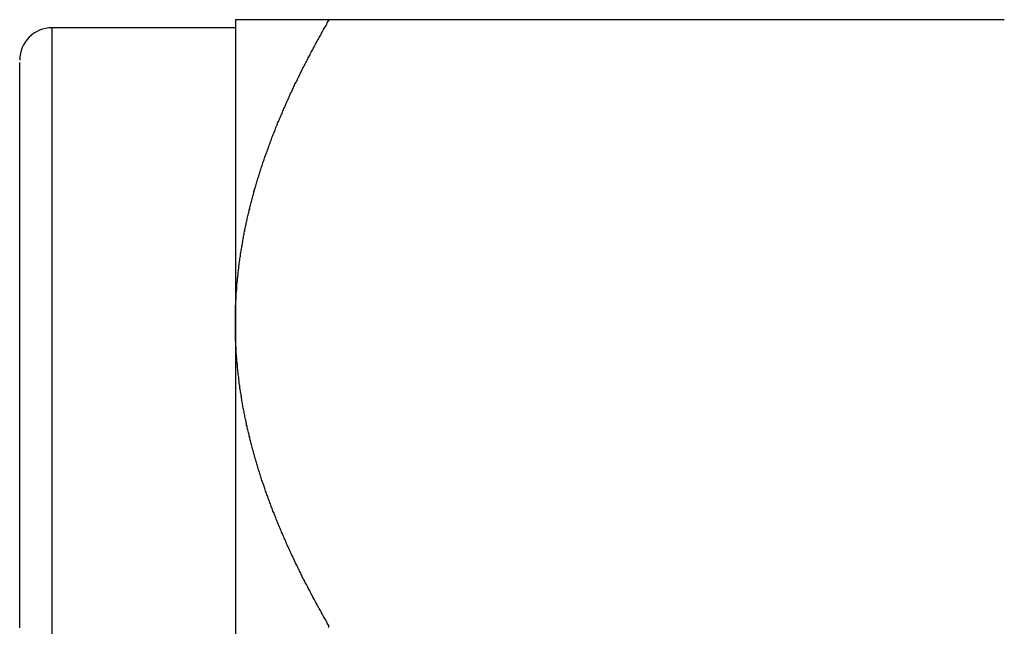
# Model space of a CAD drawing. Extents: x 7.6 to 27.1, y 2.7 to 20.5.
# Tile 39 of 136: x 13.737 to 14.193, y 15.684 to 15.965. Entities that reach past the tile are written whole.
import ezdxf

# ---------------------------------------------------------------- set-up
doc = ezdxf.new("R2010")
doc.units = 0
doc.layers.get('0').update_dxf_attribs({"linetype": 'CONTINUOUS'})

msp = doc.modelspace()

# ---------------------------------------------------------------- linework, layer by layer
at = {"color": 7, "linetype": 'CONTINUOUS'}
for p, q in [((13.83698, 15.96502), (13.83698, 15.8244)), ((14.19347, 15.96502), (13.88048, 15.96502)), ((13.83698, 15.96127), (13.75198, 15.96127)), ((13.83698, 15.8244), (13.83698, 15.54315))]:
    msp.add_line(p, q, dxfattribs=at)
at = {"color": 8, "linetype": 'CONTINUOUS'}
msp.add_line((13.75198, 15.40627), (13.75198, 15.96127), dxfattribs=at)
at = {"color": 7}
for points in [[(13.837, 15.8244, 0), (13.837, 15.825, 0), (13.837, 15.8256, 0), (13.837, 15.8261, 0), (13.837, 15.8267, 0), (13.837, 15.8273, 0), (13.837, 15.8279, 0), (13.837, 15.8285, 0), (13.837, 15.829, 0), (13.837, 15.8296, 0), (13.8371, 15.8302, 0), (13.8371, 15.8308, 0), (13.8371, 15.8314, 0), (13.8371, 15.8319, 0), (13.8371, 15.8325, 0), (13.8372, 15.8331, 0), (13.8372, 15.8337, 0), (13.8372, 15.8342, 0), (13.8372, 15.8348, 0), (13.8373, 15.8354, 0), (13.8373, 15.836, 0), (13.8373, 15.8365, 0), (13.8374, 15.8371, 0), (13.8374, 15.8377, 0), (13.8374, 15.8383, 0), (13.8375, 15.8388, 0), (13.8375, 15.8394, 0), (13.8376, 15.84, 0), (13.8376, 15.8406, 0), (13.8376, 15.8411, 0), (13.8377, 15.8417, 0), (13.8377, 15.8423, 0), (13.8378, 15.8429, 0), (13.8378, 15.8434, 0), (13.8379, 15.844, 0), (13.8379, 15.8446, 0), (13.838, 15.8452, 0), (13.8381, 15.8457, 0), (13.8381, 15.8463, 0), (13.8382, 15.8469, 0), (13.8382, 15.8474, 0), (13.8383, 15.848, 0), (13.8384, 15.8486, 0), (13.8384, 15.8492, 0), (13.8385, 15.8497, 0), (13.8386, 15.8503, 0), (13.8386, 15.8509, 0), (13.8387, 15.8514, 0), (13.8388, 15.852, 0), (13.8389, 15.8526, 0), (13.8389, 15.8532, 0), (13.839, 15.8537, 0), (13.8391, 15.8543, 0), (13.8392, 15.8549, 0), (13.8393, 15.8554, 0), (13.8393, 15.856, 0), (13.8394, 15.8566, 0), (13.8395, 15.8571, 0), (13.8396, 15.8577, 0), (13.8397, 15.8583, 0), (13.8398, 15.8588, 0), (13.8399, 15.8594, 0), (13.84, 15.86, 0), (13.8401, 15.8605, 0), (13.8402, 15.8611, 0), (13.8403, 15.8617, 0), (13.8404, 15.8622, 0), (13.8405, 15.8628, 0), (13.8406, 15.8634, 0), (13.8407, 15.8639, 0), (13.8408, 15.8645, 0), (13.8409, 15.8651, 0), (13.841, 15.8656, 0), (13.8411, 15.8662, 0), (13.8412, 15.8668, 0), (13.8413, 15.8673, 0), (13.8414, 15.8679, 0), (13.8415, 15.8684, 0), (13.8417, 15.869, 0), (13.8418, 15.8696, 0), (13.8419, 15.8701, 0), (13.842, 15.8707, 0), (13.8421, 15.8713, 0), (13.8423, 15.8718, 0), (13.8424, 15.8724, 0), (13.8425, 15.8729, 0), (13.8426, 15.8735, 0), (13.8428, 15.8741, 0), (13.8429, 15.8746, 0), (13.843, 15.8752, 0), (13.8432, 15.8758, 0), (13.8433, 15.8763, 0), (13.8434, 15.8769, 0), (13.8436, 15.8774, 0), (13.8437, 15.878, 0), (13.8438, 15.8786, 0), (13.844, 15.8791, 0), (13.8441, 15.8797, 0), (13.8443, 15.8802, 0), (13.8444, 15.8808, 0), (13.8446, 15.8814, 0), (13.8447, 15.8819, 0), (13.8449, 15.8825, 0), (13.845, 15.883, 0), (13.8452, 15.8836, 0), (13.8453, 15.8841, 0), (13.8455, 15.8847, 0), (13.8456, 15.8853, 0), (13.8458, 15.8858, 0), (13.8459, 15.8864, 0), (13.8461, 15.8869, 0), (13.8463, 15.8875, 0), (13.8464, 15.888, 0), (13.8466, 15.8886, 0), (13.8467, 15.8892, 0), (13.8469, 15.8897, 0), (13.8471, 15.8903, 0), (13.8472, 15.8908, 0), (13.8474, 15.8914, 0), (13.8476, 15.8919, 0), (13.8478, 15.8925, 0), (13.8479, 15.893, 0), (13.8481, 15.8936, 0), (13.8483, 15.8942, 0), (13.8485, 15.8947, 0), (13.8486, 15.8953, 0), (13.8488, 15.8958, 0), (13.849, 15.8964, 0), (13.8492, 15.8969, 0), (13.8494, 15.8975, 0), (13.8495, 15.898, 0), (13.8497, 15.8986, 0), (13.8499, 15.8991, 0), (13.8501, 15.8997, 0), (13.8503, 15.9002, 0), (13.8505, 15.9008, 0), (13.8507, 15.9014, 0), (13.8509, 15.9019, 0), (13.8511, 15.9025, 0), (13.8513, 15.903, 0), (13.8515, 15.9036, 0), (13.8517, 15.9041, 0), (13.8519, 15.9047, 0), (13.8521, 15.9052, 0), (13.8523, 15.9058, 0), (13.8525, 15.9063, 0), (13.8527, 15.9069, 0), (13.8529, 15.9074, 0), (13.8531, 15.908, 0), (13.8533, 15.9085, 0), (13.8535, 15.9091, 0), (13.8537, 15.9096, 0), (13.8539, 15.9102, 0), (13.8541, 15.9107, 0), (13.8543, 15.9113, 0), (13.8545, 15.9118, 0), (13.8548, 15.9124, 0), (13.855, 15.9129, 0), (13.8552, 15.9134, 0), (13.8554, 15.914, 0), (13.8556, 15.9145, 0), (13.8558, 15.9151, 0), (13.8561, 15.9156, 0), (13.8563, 15.9162, 0), (13.8565, 15.9167, 0), (13.8567, 15.9173, 0), (13.857, 15.9178, 0), (13.8572, 15.9184, 0), (13.8574, 15.9189, 0), (13.8576, 15.9194, 0), (13.8579, 15.92, 0), (13.8581, 15.9205, 0), (13.8583, 15.9211, 0), (13.8586, 15.9216, 0), (13.8588, 15.9222, 0), (13.859, 15.9227, 0), (13.8593, 15.9232, 0), (13.8595, 15.9238, 0), (13.8597, 15.9243, 0), (13.86, 15.9249, 0), (13.8602, 15.9254, 0), (13.8604, 15.9259, 0), (13.8607, 15.9265, 0), (13.8609, 15.927, 0), (13.8612, 15.9276, 0), (13.8614, 15.9281, 0), (13.8617, 15.9286, 0), (13.8619, 15.9292, 0), (13.8621, 15.9297, 0), (13.8624, 15.9303, 0), (13.8626, 15.9308, 0), (13.8629, 15.9313, 0), (13.8631, 15.9319, 0), (13.8634, 15.9324, 0), (13.8636, 15.9329, 0), (13.8639, 15.9335, 0), (13.8641, 15.934, 0), (13.8644, 15.9345, 0), (13.8646, 15.9351, 0), (13.8649, 15.9356, 0), (13.8652, 15.9361, 0), (13.8654, 15.9367, 0), (13.8657, 15.9372, 0), (13.8659, 15.9377, 0), (13.8662, 15.9383, 0), (13.8665, 15.9388, 0), (13.8667, 15.9393, 0), (13.867, 15.9399, 0), (13.8672, 15.9404, 0), (13.8675, 15.9409, 0), (13.8678, 15.9415, 0), (13.868, 15.942, 0), (13.8683, 15.9425, 0), (13.8686, 15.943, 0), (13.8688, 15.9436, 0), (13.8691, 15.9441, 0), (13.8694, 15.9446, 0), (13.8696, 15.9452, 0), (13.8699, 15.9457, 0), (13.8702, 15.9462, 0), (13.8705, 15.9467, 0), (13.8707, 15.9473, 0), (13.871, 15.9478, 0), (13.8713, 15.9483, 0), (13.8716, 15.9488, 0), (13.8718, 15.9494, 0), (13.8721, 15.9499, 0), (13.8724, 15.9504, 0), (13.8727, 15.9509, 0), (13.873, 15.9515, 0), (13.8732, 15.952, 0), (13.8735, 15.9525, 0), (13.8738, 15.953, 0), (13.8741, 15.9536, 0), (13.8744, 15.9541, 0), (13.8746, 15.9546, 0), (13.8749, 15.9551, 0), (13.8752, 15.9557, 0), (13.8755, 15.9562, 0), (13.8758, 15.9567, 0), (13.8761, 15.9572, 0), (13.8764, 15.9577, 0), (13.8767, 15.9583, 0), (13.8769, 15.9588, 0), (13.8772, 15.9593, 0), (13.8775, 15.9598, 0), (13.8778, 15.9604, 0), (13.8781, 15.9609, 0), (13.8784, 15.9614, 0), (13.8787, 15.9619, 0), (13.879, 15.9624, 0), (13.8793, 15.9629, 0), (13.8796, 15.9635, 0), (13.8799, 15.964, 0), (13.8802, 15.9645, 0), (13.8805, 15.965, 0)], [(13.8805, 15.965, 0), (13.8802, 15.965, 0), (13.8799, 15.965, 0), (13.8796, 15.965, 0), (13.8793, 15.965, 0), (13.879, 15.965, 0), (13.8787, 15.965, 0), (13.8784, 15.965, 0), (13.8781, 15.965, 0), (13.8778, 15.965, 0), (13.8775, 15.965, 0), (13.8772, 15.965, 0), (13.8769, 15.965, 0), (13.8767, 15.965, 0), (13.8764, 15.965, 0), (13.8761, 15.965, 0), (13.8758, 15.965, 0), (13.8755, 15.965, 0), (13.8752, 15.965, 0), (13.8749, 15.965, 0), (13.8746, 15.965, 0), (13.8744, 15.965, 0), (13.8741, 15.965, 0), (13.8738, 15.965, 0), (13.8735, 15.965, 0), (13.8732, 15.965, 0), (13.8729, 15.965, 0), (13.8727, 15.965, 0), (13.8724, 15.965, 0), (13.8721, 15.965, 0), (13.8718, 15.965, 0), (13.8716, 15.965, 0), (13.8713, 15.965, 0), (13.871, 15.965, 0), (13.8707, 15.965, 0), (13.8705, 15.965, 0), (13.8702, 15.965, 0), (13.8699, 15.965, 0), (13.8696, 15.965, 0), (13.8694, 15.965, 0), (13.8691, 15.965, 0), (13.8688, 15.965, 0), (13.8686, 15.965, 0), (13.8683, 15.965, 0), (13.868, 15.965, 0), (13.8678, 15.965, 0), (13.8675, 15.965, 0), (13.8673, 15.965, 0), (13.867, 15.965, 0), (13.8667, 15.965, 0), (13.8665, 15.965, 0), (13.8662, 15.965, 0), (13.866, 15.965, 0), (13.8657, 15.965, 0), (13.8654, 15.965, 0), (13.8652, 15.965, 0), (13.8649, 15.965, 0), (13.8647, 15.965, 0), (13.8644, 15.965, 0), (13.8642, 15.965, 0), (13.8639, 15.965, 0), (13.8637, 15.965, 0), (13.8634, 15.965, 0), (13.8632, 15.965, 0), (13.8629, 15.965, 0), (13.8627, 15.965, 0), (13.8624, 15.965, 0), (13.8622, 15.965, 0), (13.8619, 15.965, 0), (13.8617, 15.965, 0), (13.8615, 15.965, 0), (13.8612, 15.965, 0), (13.861, 15.965, 0), (13.8607, 15.965, 0), (13.8605, 15.965, 0), (13.8603, 15.965, 0), (13.86, 15.965, 0), (13.8598, 15.965, 0), (13.8596, 15.965, 0), (13.8593, 15.965, 0), (13.8591, 15.965, 0), (13.8589, 15.965, 0), (13.8586, 15.965, 0), (13.8584, 15.965, 0), (13.8582, 15.965, 0), (13.8579, 15.965, 0), (13.8577, 15.965, 0), (13.8575, 15.965, 0), (13.8573, 15.965, 0), (13.857, 15.965, 0), (13.8568, 15.965, 0), (13.8566, 15.965, 0), (13.8564, 15.965, 0), (13.8562, 15.965, 0), (13.8559, 15.965, 0), (13.8557, 15.965, 0), (13.8555, 15.965, 0), (13.8553, 15.965, 0), (13.8551, 15.965, 0), (13.8549, 15.965, 0), (13.8546, 15.965, 0), (13.8544, 15.965, 0), (13.8542, 15.965, 0), (13.854, 15.965, 0), (13.8538, 15.965, 0), (13.8536, 15.965, 0), (13.8534, 15.965, 0), (13.8532, 15.965, 0), (13.853, 15.965, 0), (13.8528, 15.965, 0), (13.8526, 15.965, 0), (13.8524, 15.965, 0), (13.8522, 15.965, 0), (13.852, 15.965, 0), (13.8518, 15.965, 0), (13.8516, 15.965, 0), (13.8514, 15.965, 0), (13.8512, 15.965, 0), (13.851, 15.965, 0), (13.8508, 15.965, 0), (13.8506, 15.965, 0), (13.8504, 15.965, 0), (13.8503, 15.965, 0), (13.8501, 15.965, 0), (13.8499, 15.965, 0), (13.8497, 15.965, 0), (13.8495, 15.965, 0), (13.8493, 15.965, 0), (13.8491, 15.965, 0), (13.849, 15.965, 0), (13.8488, 15.965, 0), (13.8486, 15.965, 0), (13.8484, 15.965, 0), (13.8483, 15.965, 0), (13.8481, 15.965, 0), (13.8479, 15.965, 0), (13.8477, 15.965, 0), (13.8476, 15.965, 0), (13.8474, 15.965, 0), (13.8472, 15.965, 0), (13.8471, 15.965, 0), (13.8469, 15.965, 0), (13.8467, 15.965, 0), (13.8466, 15.965, 0), (13.8464, 15.965, 0), (13.8462, 15.965, 0), (13.8461, 15.965, 0), (13.8459, 15.965, 0), (13.8458, 15.965, 0), (13.8456, 15.965, 0), (13.8455, 15.965, 0), (13.8453, 15.965, 0), (13.8452, 15.965, 0), (13.845, 15.965, 0), (13.8448, 15.965, 0), (13.8447, 15.965, 0), (13.8446, 15.965, 0), (13.8444, 15.965, 0), (13.8443, 15.965, 0), (13.8441, 15.965, 0), (13.844, 15.965, 0), (13.8438, 15.965, 0), (13.8437, 15.965, 0), (13.8436, 15.965, 0), (13.8434, 15.965, 0), (13.8433, 15.965, 0), (13.8432, 15.965, 0), (13.843, 15.965, 0), (13.8429, 15.965, 0), (13.8428, 15.965, 0), (13.8426, 15.965, 0), (13.8425, 15.965, 0), (13.8424, 15.965, 0), (13.8422, 15.965, 0), (13.8421, 15.965, 0), (13.842, 15.965, 0), (13.8419, 15.965, 0), (13.8418, 15.965, 0), (13.8416, 15.965, 0), (13.8415, 15.965, 0), (13.8414, 15.965, 0), (13.8413, 15.965, 0), (13.8412, 15.965, 0), (13.8411, 15.965, 0), (13.841, 15.965, 0), (13.8409, 15.965, 0), (13.8407, 15.965, 0), (13.8406, 15.965, 0), (13.8405, 15.965, 0), (13.8404, 15.965, 0), (13.8403, 15.965, 0), (13.8402, 15.965, 0), (13.8401, 15.965, 0), (13.84, 15.965, 0), (13.8399, 15.965, 0), (13.8398, 15.965, 0), (13.8398, 15.965, 0), (13.8397, 15.965, 0), (13.8396, 15.965, 0), (13.8395, 15.965, 0), (13.8394, 15.965, 0), (13.8393, 15.965, 0), (13.8392, 15.965, 0), (13.8391, 15.965, 0), (13.8391, 15.965, 0), (13.839, 15.965, 0), (13.8389, 15.965, 0), (13.8388, 15.965, 0), (13.8388, 15.965, 0), (13.8387, 15.965, 0), (13.8386, 15.965, 0), (13.8385, 15.965, 0), (13.8385, 15.965, 0), (13.8384, 15.965, 0), (13.8383, 15.965, 0), (13.8383, 15.965, 0), (13.8382, 15.965, 0), (13.8381, 15.965, 0), (13.8381, 15.965, 0), (13.838, 15.965, 0), (13.838, 15.965, 0), (13.8379, 15.965, 0), (13.8379, 15.965, 0), (13.8378, 15.965, 0), (13.8378, 15.965, 0), (13.8377, 15.965, 0), (13.8377, 15.965, 0), (13.8376, 15.965, 0), (13.8376, 15.965, 0), (13.8375, 15.965, 0), (13.8375, 15.965, 0), (13.8374, 15.965, 0), (13.8374, 15.965, 0), (13.8374, 15.965, 0), (13.8373, 15.965, 0), (13.8373, 15.965, 0), (13.8373, 15.965, 0), (13.8372, 15.965, 0), (13.8372, 15.965, 0), (13.8372, 15.965, 0), (13.8372, 15.965, 0), (13.8371, 15.965, 0), (13.8371, 15.965, 0), (13.8371, 15.965, 0), (13.8371, 15.965, 0), (13.8371, 15.965, 0), (13.837, 15.965, 0), (13.837, 15.965, 0), (13.837, 15.965, 0), (13.837, 15.965, 0), (13.837, 15.965, 0), (13.837, 15.965, 0), (13.837, 15.965, 0), (13.837, 15.965, 0), (13.837, 15.965, 0), (13.837, 15.965, 0)], [(13.737, 15.6831, 0), (13.737, 15.6844, 0), (13.737, 15.6857, 0), (13.737, 15.687, 0), (13.737, 15.6883, 0), (13.737, 15.6896, 0), (13.737, 15.6909, 0), (13.737, 15.6922, 0), (13.737, 15.6935, 0), (13.737, 15.6948, 0), (13.737, 15.696, 0), (13.737, 15.6973, 0), (13.737, 15.6986, 0), (13.737, 15.6999, 0), (13.737, 15.7012, 0), (13.737, 15.7025, 0), (13.737, 15.7038, 0), (13.737, 15.7051, 0), (13.737, 15.7063, 0), (13.737, 15.7076, 0), (13.737, 15.7089, 0), (13.737, 15.7102, 0), (13.737, 15.7115, 0), (13.737, 15.7128, 0), (13.737, 15.7141, 0), (13.737, 15.7153, 0), (13.737, 15.7166, 0), (13.737, 15.7179, 0), (13.737, 15.7192, 0), (13.737, 15.7205, 0), (13.737, 15.7217, 0), (13.737, 15.723, 0), (13.737, 15.7243, 0), (13.737, 15.7256, 0), (13.737, 15.7268, 0), (13.737, 15.7281, 0), (13.737, 15.7294, 0), (13.737, 15.7306, 0), (13.737, 15.7319, 0), (13.737, 15.7332, 0), (13.737, 15.7345, 0), (13.737, 15.7357, 0), (13.737, 15.737, 0), (13.737, 15.7382, 0), (13.737, 15.7395, 0), (13.737, 15.7408, 0), (13.737, 15.742, 0), (13.737, 15.7433, 0), (13.737, 15.7445, 0), (13.737, 15.7458, 0), (13.737, 15.7471, 0), (13.737, 15.7483, 0), (13.737, 15.7496, 0), (13.737, 15.7508, 0), (13.737, 15.752, 0), (13.737, 15.7533, 0), (13.737, 15.7545, 0), (13.737, 15.7558, 0), (13.737, 15.757, 0), (13.737, 15.7583, 0), (13.737, 15.7595, 0), (13.737, 15.7607, 0), (13.737, 15.762, 0), (13.737, 15.7632, 0), (13.737, 15.7644, 0), (13.737, 15.7657, 0), (13.737, 15.7669, 0), (13.737, 15.7681, 0), (13.737, 15.7693, 0), (13.737, 15.7705, 0), (13.737, 15.7718, 0), (13.737, 15.773, 0), (13.737, 15.7742, 0), (13.737, 15.7754, 0), (13.737, 15.7766, 0), (13.737, 15.7778, 0), (13.737, 15.779, 0), (13.737, 15.7802, 0), (13.737, 15.7814, 0), (13.737, 15.7826, 0), (13.737, 15.7838, 0), (13.737, 15.785, 0), (13.737, 15.7862, 0), (13.737, 15.7874, 0), (13.737, 15.7886, 0), (13.737, 15.7897, 0), (13.737, 15.7909, 0), (13.737, 15.7921, 0), (13.737, 15.7933, 0), (13.737, 15.7944, 0), (13.737, 15.7956, 0), (13.737, 15.7968, 0), (13.737, 15.7979, 0), (13.737, 15.7991, 0), (13.737, 15.8003, 0), (13.737, 15.8014, 0), (13.737, 15.8026, 0), (13.737, 15.8037, 0), (13.737, 15.8049, 0), (13.737, 15.806, 0), (13.737, 15.8072, 0), (13.737, 15.8083, 0), (13.737, 15.8094, 0), (13.737, 15.8106, 0), (13.737, 15.8117, 0), (13.737, 15.8128, 0), (13.737, 15.8139, 0), (13.737, 15.8151, 0), (13.737, 15.8162, 0), (13.737, 15.8173, 0), (13.737, 15.8184, 0), (13.737, 15.8195, 0), (13.737, 15.8206, 0), (13.737, 15.8217, 0), (13.737, 15.8228, 0), (13.737, 15.8239, 0), (13.737, 15.825, 0), (13.737, 15.8261, 0), (13.737, 15.8272, 0), (13.737, 15.8282, 0), (13.737, 15.8293, 0), (13.737, 15.8304, 0), (13.737, 15.8314, 0), (13.737, 15.8325, 0), (13.737, 15.8336, 0), (13.737, 15.8346, 0), (13.737, 15.8357, 0), (13.737, 15.8367, 0), (13.737, 15.8378, 0), (13.737, 15.8388, 0), (13.737, 15.8399, 0), (13.737, 15.8409, 0), (13.737, 15.8419, 0), (13.737, 15.843, 0), (13.737, 15.844, 0), (13.737, 15.845, 0), (13.737, 15.846, 0), (13.737, 15.847, 0), (13.737, 15.848, 0), (13.737, 15.849, 0), (13.737, 15.85, 0), (13.737, 15.851, 0), (13.737, 15.852, 0), (13.737, 15.853, 0), (13.737, 15.854, 0), (13.737, 15.855, 0), (13.737, 15.856, 0), (13.737, 15.8569, 0), (13.737, 15.8579, 0), (13.737, 15.8589, 0), (13.737, 15.8598, 0), (13.737, 15.8608, 0), (13.737, 15.8617, 0), (13.737, 15.8627, 0), (13.737, 15.8636, 0), (13.737, 15.8646, 0), (13.737, 15.8655, 0), (13.737, 15.8664, 0), (13.737, 15.8673, 0), (13.737, 15.8683, 0), (13.737, 15.8692, 0), (13.737, 15.8701, 0), (13.737, 15.871, 0), (13.737, 15.8719, 0), (13.737, 15.8728, 0), (13.737, 15.8737, 0), (13.737, 15.8746, 0), (13.737, 15.8755, 0), (13.737, 15.8763, 0), (13.737, 15.8772, 0), (13.737, 15.8781, 0), (13.737, 15.879, 0), (13.737, 15.8798, 0), (13.737, 15.8807, 0), (13.737, 15.8815, 0), (13.737, 15.8824, 0), (13.737, 15.8832, 0), (13.737, 15.8841, 0), (13.737, 15.8849, 0), (13.737, 15.8857, 0), (13.737, 15.8865, 0), (13.737, 15.8874, 0), (13.737, 15.8882, 0), (13.737, 15.889, 0), (13.737, 15.8898, 0), (13.737, 15.8906, 0), (13.737, 15.8914, 0), (13.737, 15.8922, 0), (13.737, 15.8929, 0), (13.737, 15.8937, 0), (13.737, 15.8945, 0), (13.737, 15.8953, 0), (13.737, 15.896, 0), (13.737, 15.8968, 0), (13.737, 15.8975, 0), (13.737, 15.8983, 0), (13.737, 15.899, 0), (13.737, 15.8998, 0), (13.737, 15.9005, 0), (13.737, 15.9012, 0), (13.737, 15.9019, 0), (13.737, 15.9026, 0), (13.737, 15.9034, 0), (13.737, 15.9041, 0), (13.737, 15.9048, 0), (13.737, 15.9055, 0), (13.737, 15.9061, 0), (13.737, 15.9068, 0), (13.737, 15.9075, 0), (13.737, 15.9082, 0), (13.737, 15.9088, 0), (13.737, 15.9095, 0), (13.737, 15.9101, 0), (13.737, 15.9108, 0), (13.737, 15.9114, 0), (13.737, 15.9121, 0), (13.737, 15.9127, 0), (13.737, 15.9133, 0), (13.737, 15.914, 0), (13.737, 15.9146, 0), (13.737, 15.9152, 0), (13.737, 15.9158, 0), (13.737, 15.9164, 0), (13.737, 15.917, 0), (13.737, 15.9175, 0), (13.737, 15.9181, 0), (13.737, 15.9187, 0), (13.737, 15.9193, 0), (13.737, 15.9198, 0), (13.737, 15.9204, 0), (13.737, 15.9209, 0), (13.737, 15.9215, 0), (13.737, 15.922, 0), (13.737, 15.9226, 0), (13.737, 15.9231, 0), (13.737, 15.9236, 0), (13.737, 15.9242, 0), (13.737, 15.9247, 0), (13.737, 15.9252, 0), (13.737, 15.9257, 0), (13.737, 15.9262, 0), (13.737, 15.9267, 0), (13.737, 15.9272, 0), (13.737, 15.9276, 0), (13.737, 15.9281, 0), (13.737, 15.9286, 0), (13.737, 15.9291, 0), (13.737, 15.9295, 0), (13.737, 15.93, 0), (13.737, 15.9304, 0), (13.737, 15.9309, 0), (13.737, 15.9313, 0), (13.737, 15.9318, 0), (13.737, 15.9322, 0), (13.737, 15.9326, 0), (13.737, 15.933, 0), (13.737, 15.9334, 0), (13.737, 15.9339, 0), (13.737, 15.9343, 0), (13.737, 15.9347, 0), (13.737, 15.935, 0), (13.737, 15.9354, 0), (13.737, 15.9358, 0), (13.737, 15.9362, 0), (13.737, 15.9365, 0), (13.737, 15.9369, 0), (13.737, 15.9373, 0), (13.737, 15.9376, 0), (13.737, 15.9379, 0), (13.737, 15.9383, 0), (13.737, 15.9386, 0), (13.737, 15.9389, 0), (13.737, 15.9392, 0), (13.737, 15.9395, 0), (13.737, 15.9398, 0), (13.737, 15.9401, 0), (13.737, 15.9404, 0), (13.737, 15.9407, 0), (13.737, 15.9409, 0), (13.737, 15.9412, 0), (13.737, 15.9414, 0), (13.737, 15.9417, 0), (13.737, 15.9419, 0), (13.737, 15.9421, 0), (13.737, 15.9423, 0), (13.737, 15.9425, 0), (13.737, 15.9427, 0), (13.737, 15.9429, 0), (13.737, 15.9431, 0), (13.737, 15.9433, 0), (13.737, 15.9434, 0), (13.737, 15.9436, 0), (13.737, 15.9437, 0), (13.737, 15.9439, 0), (13.737, 15.944, 0), (13.737, 15.9441, 0), (13.737, 15.9442, 0), (13.737, 15.9443, 0), (13.737, 15.9444, 0), (13.737, 15.9445, 0), (13.737, 15.9446, 0), (13.737, 15.9446, 0), (13.737, 15.9447, 0), (13.737, 15.9447, 0), (13.737, 15.9448, 0), (13.737, 15.9449, 0), (13.737, 15.9449, 0), (13.737, 15.9449, 0), (13.737, 15.945, 0), (13.737, 15.945, 0), (13.737, 15.945, 0), (13.737, 15.9451, 0), (13.737, 15.9451, 0), (13.737, 15.9451, 0), (13.737, 15.9451, 0), (13.737, 15.9451, 0), (13.737, 15.9452, 0), (13.737, 15.9452, 0), (13.737, 15.9452, 0), (13.737, 15.9452, 0), (13.737, 15.9452, 0)], [(13.8805, 15.6838, 0), (13.8802, 15.6843, 0), (13.8799, 15.6848, 0), (13.8796, 15.6853, 0), (13.8793, 15.6858, 0), (13.879, 15.6864, 0), (13.8787, 15.6869, 0), (13.8784, 15.6874, 0), (13.8781, 15.6879, 0), (13.8778, 15.6884, 0), (13.8775, 15.689, 0), (13.8772, 15.6895, 0), (13.8769, 15.69, 0), (13.8767, 15.6905, 0), (13.8764, 15.6911, 0), (13.8761, 15.6916, 0), (13.8758, 15.6921, 0), (13.8755, 15.6926, 0), (13.8752, 15.6931, 0), (13.8749, 15.6937, 0), (13.8746, 15.6942, 0), (13.8744, 15.6947, 0), (13.8741, 15.6952, 0), (13.8738, 15.6957, 0), (13.8735, 15.6963, 0), (13.8732, 15.6968, 0), (13.8729, 15.6973, 0), (13.8727, 15.6978, 0), (13.8724, 15.6984, 0), (13.8721, 15.6989, 0), (13.8718, 15.6994, 0), (13.8716, 15.6999, 0), (13.8713, 15.7005, 0), (13.871, 15.701, 0), (13.8707, 15.7015, 0), (13.8705, 15.702, 0), (13.8702, 15.7026, 0), (13.8699, 15.7031, 0), (13.8696, 15.7036, 0), (13.8694, 15.7041, 0), (13.8691, 15.7047, 0), (13.8688, 15.7052, 0), (13.8686, 15.7057, 0), (13.8683, 15.7063, 0), (13.868, 15.7068, 0), (13.8678, 15.7073, 0), (13.8675, 15.7078, 0), (13.8673, 15.7084, 0), (13.867, 15.7089, 0), (13.8667, 15.7094, 0), (13.8665, 15.7099, 0), (13.8662, 15.7105, 0), (13.866, 15.711, 0), (13.8657, 15.7115, 0), (13.8654, 15.7121, 0), (13.8652, 15.7126, 0), (13.8649, 15.7131, 0), (13.8647, 15.7137, 0), (13.8644, 15.7142, 0), (13.8642, 15.7147, 0), (13.8639, 15.7152, 0), (13.8637, 15.7158, 0), (13.8634, 15.7163, 0), (13.8632, 15.7168, 0), (13.8629, 15.7174, 0), (13.8627, 15.7179, 0), (13.8624, 15.7184, 0), (13.8622, 15.719, 0), (13.8619, 15.7195, 0), (13.8617, 15.72, 0), (13.8615, 15.7206, 0), (13.8612, 15.7211, 0), (13.861, 15.7216, 0), (13.8607, 15.7222, 0), (13.8605, 15.7227, 0), (13.8603, 15.7232, 0), (13.86, 15.7238, 0), (13.8598, 15.7243, 0), (13.8596, 15.7248, 0), (13.8593, 15.7254, 0), (13.8591, 15.7259, 0), (13.8589, 15.7265, 0), (13.8586, 15.727, 0), (13.8584, 15.7275, 0), (13.8582, 15.7281, 0), (13.8579, 15.7286, 0), (13.8577, 15.7291, 0), (13.8575, 15.7297, 0), (13.8573, 15.7302, 0), (13.857, 15.7308, 0), (13.8568, 15.7313, 0), (13.8566, 15.7318, 0), (13.8564, 15.7324, 0), (13.8562, 15.7329, 0), (13.8559, 15.7335, 0), (13.8557, 15.734, 0), (13.8555, 15.7345, 0), (13.8553, 15.7351, 0), (13.8551, 15.7356, 0), (13.8549, 15.7362, 0), (13.8546, 15.7367, 0), (13.8544, 15.7372, 0), (13.8542, 15.7378, 0), (13.854, 15.7383, 0), (13.8538, 15.7389, 0), (13.8536, 15.7394, 0), (13.8534, 15.7399, 0), (13.8532, 15.7405, 0), (13.853, 15.741, 0), (13.8528, 15.7416, 0), (13.8526, 15.7421, 0), (13.8524, 15.7427, 0), (13.8522, 15.7432, 0), (13.852, 15.7438, 0), (13.8518, 15.7443, 0), (13.8516, 15.7448, 0), (13.8514, 15.7454, 0), (13.8512, 15.7459, 0), (13.851, 15.7465, 0), (13.8508, 15.747, 0), (13.8506, 15.7476, 0), (13.8504, 15.7481, 0), (13.8503, 15.7487, 0), (13.8501, 15.7492, 0), (13.8499, 15.7498, 0), (13.8497, 15.7503, 0), (13.8495, 15.7509, 0), (13.8493, 15.7514, 0), (13.8491, 15.752, 0), (13.849, 15.7525, 0), (13.8488, 15.7531, 0), (13.8486, 15.7536, 0), (13.8484, 15.7542, 0), (13.8483, 15.7547, 0), (13.8481, 15.7553, 0), (13.8479, 15.7558, 0), (13.8477, 15.7564, 0), (13.8476, 15.7569, 0), (13.8474, 15.7575, 0), (13.8472, 15.758, 0), (13.8471, 15.7586, 0), (13.8469, 15.7591, 0), (13.8467, 15.7597, 0), (13.8466, 15.7602, 0), (13.8464, 15.7608, 0), (13.8462, 15.7614, 0), (13.8461, 15.7619, 0), (13.8459, 15.7625, 0), (13.8458, 15.763, 0), (13.8456, 15.7636, 0), (13.8455, 15.7641, 0), (13.8453, 15.7647, 0), (13.8452, 15.7652, 0), (13.845, 15.7658, 0), (13.8448, 15.7664, 0), (13.8447, 15.7669, 0), (13.8446, 15.7675, 0), (13.8444, 15.768, 0), (13.8443, 15.7686, 0), (13.8441, 15.7692, 0), (13.844, 15.7697, 0), (13.8438, 15.7703, 0), (13.8437, 15.7708, 0), (13.8436, 15.7714, 0), (13.8434, 15.772, 0), (13.8433, 15.7725, 0), (13.8432, 15.7731, 0), (13.843, 15.7736, 0), (13.8429, 15.7742, 0), (13.8428, 15.7748, 0), (13.8426, 15.7753, 0), (13.8425, 15.7759, 0), (13.8424, 15.7765, 0), (13.8422, 15.777, 0), (13.8421, 15.7776, 0), (13.842, 15.7781, 0), (13.8419, 15.7787, 0), (13.8418, 15.7793, 0), (13.8416, 15.7798, 0), (13.8415, 15.7804, 0), (13.8414, 15.781, 0), (13.8413, 15.7815, 0), (13.8412, 15.7821, 0), (13.8411, 15.7827, 0), (13.841, 15.7832, 0), (13.8409, 15.7838, 0), (13.8407, 15.7844, 0), (13.8406, 15.7849, 0), (13.8405, 15.7855, 0), (13.8404, 15.7861, 0), (13.8403, 15.7867, 0), (13.8402, 15.7872, 0), (13.8401, 15.7878, 0), (13.84, 15.7884, 0), (13.8399, 15.7889, 0), (13.8398, 15.7895, 0), (13.8398, 15.7901, 0), (13.8397, 15.7907, 0), (13.8396, 15.7912, 0), (13.8395, 15.7918, 0), (13.8394, 15.7924, 0), (13.8393, 15.793, 0), (13.8392, 15.7935, 0), (13.8391, 15.7941, 0), (13.8391, 15.7947, 0), (13.839, 15.7953, 0), (13.8389, 15.7958, 0), (13.8388, 15.7964, 0), (13.8388, 15.797, 0), (13.8387, 15.7976, 0), (13.8386, 15.7982, 0), (13.8385, 15.7987, 0), (13.8385, 15.7993, 0), (13.8384, 15.7999, 0), (13.8383, 15.8005, 0), (13.8383, 15.801, 0), (13.8382, 15.8016, 0), (13.8381, 15.8022, 0), (13.8381, 15.8028, 0), (13.838, 15.8034, 0), (13.838, 15.804, 0), (13.8379, 15.8045, 0), (13.8379, 15.8051, 0), (13.8378, 15.8057, 0), (13.8378, 15.8063, 0), (13.8377, 15.8069, 0), (13.8377, 15.8074, 0), (13.8376, 15.808, 0), (13.8376, 15.8086, 0), (13.8375, 15.8092, 0), (13.8375, 15.8098, 0), (13.8374, 15.8104, 0), (13.8374, 15.8109, 0), (13.8374, 15.8115, 0), (13.8373, 15.8121, 0), (13.8373, 15.8127, 0), (13.8373, 15.8133, 0), (13.8372, 15.8139, 0), (13.8372, 15.8144, 0), (13.8372, 15.815, 0), (13.8372, 15.8156, 0), (13.8371, 15.8162, 0), (13.8371, 15.8168, 0), (13.8371, 15.8174, 0), (13.8371, 15.818, 0), (13.8371, 15.8185, 0), (13.837, 15.8191, 0), (13.837, 15.8197, 0), (13.837, 15.8203, 0), (13.837, 15.8209, 0), (13.837, 15.8215, 0), (13.837, 15.8221, 0), (13.837, 15.8226, 0), (13.837, 15.8232, 0), (13.837, 15.8238, 0), (13.837, 15.8244, 0)], [(13.8802, 15.6833, 0), (13.8805, 15.6838, 0)]]:
    msp.add_polyline3d(points, dxfattribs=at)
at = {"color": 7, "linetype": 'CONTINUOUS'}
msp.add_arc((13.75198, 15.94627), 0.015, 90, 180, dxfattribs=at)

doc.saveas('drawing.dxf')
